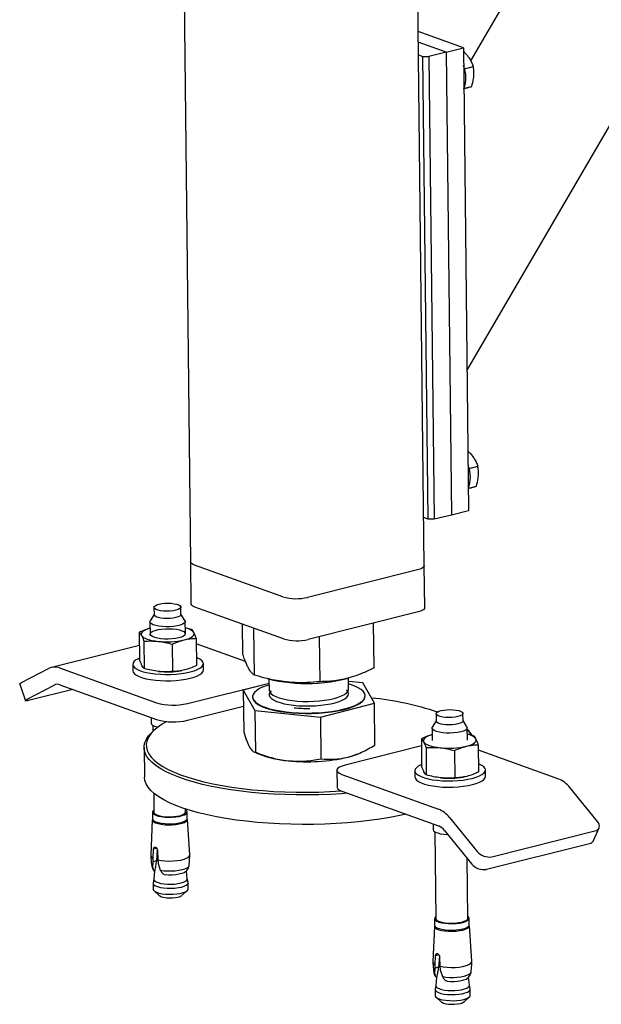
# Model space of a CAD drawing. Header units: millimetres. Extents: x 0 to 841, y 0 to 594.
# Tile 67 of 177: x 390 to 403, y 54 to 76. Entities that reach past the tile are written whole.
import ezdxf

# ---------------------------------------------------------------- set-up
doc = ezdxf.new("R2010")
doc.units = ezdxf.units.MM
doc.layers.add('TRAIT-FORT', color=4, linetype='Continuous', lineweight=25)

msp = doc.modelspace()

# ---------------------------------------------------------------- linework, layer by layer
at = {"layer": 'TRAIT-FORT', "color": 4, "linetype": 'Continuous', "lineweight": 25}
for p, q in [((399.03, 63.877), (398.714, 91.408)), ((393.418, 91.318), (393.731, 63.966)), ((407.596, 88.228), (400.083, 75.333)), ((400.001, 68.313), (410.908, 87.036)), ((399.917, 75.625), (398.891, 75.994)), ((399.527, 75.527), (398.894, 75.755)), ((399.527, 75.527), (399.138, 75.43)), ((399.527, 75.527), (399.917, 75.625)), ((399.527, 75.527), (399.648, 65.027)), ((399.917, 75.625), (400.037, 65.125)), ((398.897, 75.469), (398.997, 75.433)), ((398.997, 75.433), (399.138, 75.43)), ((399.117, 64.933), (398.997, 75.433)), ((399.138, 75.43), (399.258, 64.93)), ((399.942, 75.153), (400.142, 75.203)), ((399.934, 74.708), (400.109, 74.751)), ((400.046, 66.084), (400.246, 66.134)), ((400.038, 65.639), (400.213, 65.683)), ((399.648, 65.027), (399.258, 64.93)), ((400.037, 65.125), (399.648, 65.027)), ((399.117, 64.933), (399.017, 64.969)), ((399.258, 64.93), (399.117, 64.933)), ((393.731, 63.966), (393.742, 63.012)), ((395.825, 63.171), (393.819, 63.893)), ((398.881, 63.783), (396.387, 63.159)), ((399.041, 62.923), (399.03, 63.877)), ((392.905, 62.774), (392.818, 62.628)), ((392.903, 62.933), (392.905, 62.766)), ((393.515, 62.773), (393.513, 62.94)), ((393.605, 62.637), (393.514, 62.781)), ((395.836, 62.217), (393.83, 62.939)), ((398.891, 62.828), (396.398, 62.205)), ((392.811, 62.607), (392.815, 62.325)), ((393.615, 62.335), (393.611, 62.616)), ((394.919, 61.859), (394.911, 62.55)), ((397.893, 61.559), (397.881, 62.575)), ((392.569, 62.366), (392.576, 61.747)), ((393.755, 62.433), (393.613, 62.469)), ((395.181, 61.395), (395.169, 62.457)), ((392.675, 62.163), (392.682, 61.544)), ((393.861, 62.23), (393.868, 61.611)), ((394.976, 61.705), (393.862, 62.106)), ((396.668, 61.245), (396.656, 62.269)), ((392.572, 62.069), (390.578, 61.57)), ((393.328, 61.476), (393.321, 62.095)), ((394.024, 61.513), (394.022, 61.657)), ((389.9, 61.224), (390.514, 61.546)), ((390.764, 61.558), (392.957, 60.769)), ((392.423, 61.638), (392.424, 61.495)), ((393.52, 61.495), (393.524, 61.496)), ((393.66, 60.753), (395.511, 61.216)), ((395.487, 61.312), (395.609, 61.284)), ((395.51, 61.307), (395.513, 61.056)), ((397.212, 61.302), (397.284, 61.321)), ((397.313, 61.076), (397.31, 61.33)), ((397.64, 61.219), (397.311, 61.252)), ((397.902, 60.755), (397.64, 61.219)), ((389.859, 61.191), (389.988, 60.815)), ((390.029, 60.848), (390.643, 61.17)), ((391.064, 61.07), (390.09, 60.826)), ((390.768, 61.176), (392.962, 60.387)), ((395.511, 61.205), (394.928, 61.056)), ((394.928, 61.056), (395.19, 60.592)), ((394.928, 61.056), (394.939, 60.108)), ((395.137, 60.9), (395.137, 60.891)), ((397.693, 60.92), (397.692, 60.93)), ((393.665, 60.371), (394.932, 60.688)), ((395.19, 60.592), (396.677, 60.442)), ((395.19, 60.592), (395.201, 59.645)), ((396.677, 60.442), (397.902, 60.755)), ((397.913, 59.808), (397.902, 60.755)), ((392.836, 60.432), (392.838, 60.306)), ((396.677, 60.442), (396.688, 59.495)), ((399.3, 60.36), (399.213, 60.215)), ((399.298, 60.519), (399.3, 60.352)), ((399.91, 60.359), (399.908, 60.526)), ((400, 60.224), (399.91, 60.367)), ((392.908, 60.145), (392.861, 60.101)), ((392.878, 60.255), (392.88, 60.119)), ((399.207, 60.193), (399.21, 59.912)), ((400.01, 59.921), (400.007, 60.203)), ((398.965, 59.952), (398.972, 59.333)), ((400.15, 60.02), (400.009, 60.055)), ((392.678, 59.75), (392.686, 59.082)), ((395.166, 59.655), (395.273, 59.607)), ((398.967, 59.787), (397.236, 59.355)), ((397.587, 59.633), (397.647, 59.662)), ((399.071, 59.75), (399.078, 59.131)), ((399.717, 59.682), (399.724, 59.063)), ((400.257, 59.817), (400.264, 59.198)), ((402.08, 59.037), (400.258, 59.693)), ((397.049, 59.236), (397.053, 58.854)), ((398.818, 59.225), (398.82, 59.081)), ((400.42, 59.1), (400.418, 59.243)), ((397.159, 59.144), (399.353, 58.355)), ((399.916, 59.082), (399.92, 59.082)), ((397.164, 58.763), (399.357, 57.973)), ((402.958, 58.076), (402.332, 58.844)), ((392.896, 58.719), (392.901, 58.283)), ((393.621, 58.292), (393.62, 58.358)), ((392.865, 58.113), (392.83, 57.306)), ((392.868, 58.283), (392.87, 58.135)), ((393.655, 58.144), (393.653, 58.292)), ((393.714, 57.316), (393.661, 58.122)), ((399.605, 58.162), (400.232, 57.394)), ((399.232, 58.018), (399.233, 57.893)), ((399.483, 57.877), (400.11, 57.108)), ((400.563, 57.274), (402.901, 57.859)), ((402.872, 57.644), (402.994, 57.929)), ((399.274, 57.841), (399.297, 55.87)), ((392.881, 57.243), (392.893, 57.443)), ((392.968, 57.462), (392.893, 57.443)), ((392.978, 57.441), (392.959, 57.18)), ((392.985, 57.41), (392.987, 57.205)), ((400.442, 56.989), (402.779, 57.573)), ((392.883, 57.161), (392.881, 57.243)), ((392.987, 57.205), (392.994, 57.121)), ((400.017, 55.878), (400.001, 57.242)), ((392.876, 57.03), (392.883, 57.161)), ((392.959, 57.18), (392.883, 57.161)), ((392.903, 56.958), (392.919, 56.962)), ((392.919, 56.962), (392.915, 56.95)), ((392.994, 57.121), (393.046, 56.969)), ((392.9, 56.765), (392.883, 56.681)), ((392.912, 56.952), (392.9, 56.763)), ((392.915, 56.95), (392.903, 56.958)), ((393.122, 56.879), (393.155, 56.864)), ((393.657, 56.772), (393.641, 56.957)), ((393.676, 56.69), (393.657, 56.774)), ((392.882, 56.673), (392.884, 56.536)), ((393.678, 56.545), (393.677, 56.683)), ((392.904, 56.499), (393.024, 56.393)), ((393.542, 56.399), (393.659, 56.508)), ((399.264, 55.869), (399.266, 55.721)), ((400.051, 55.73), (400.049, 55.878)), ((399.261, 55.699), (399.226, 54.892)), ((400.11, 54.902), (400.056, 55.708)), ((399.277, 54.829), (399.288, 55.03)), ((399.363, 55.048), (399.288, 55.03)), ((399.374, 55.027), (399.354, 54.767)), ((399.38, 54.997), (399.382, 54.791)), ((399.272, 54.616), (399.279, 54.748)), ((399.279, 54.748), (399.277, 54.829)), ((399.354, 54.767), (399.279, 54.748)), ((399.382, 54.791), (399.39, 54.708)), ((399.307, 54.538), (399.295, 54.35)), ((399.298, 54.544), (399.315, 54.549)), ((399.311, 54.536), (399.298, 54.544)), ((399.315, 54.549), (399.311, 54.536)), ((399.39, 54.708), (399.442, 54.555)), ((400.053, 54.358), (400.036, 54.544)), ((399.295, 54.352), (399.278, 54.267)), ((399.517, 54.466), (399.55, 54.45)), ((400.072, 54.276), (400.053, 54.361)), ((399.278, 54.26), (399.279, 54.122)), ((399.299, 54.086), (399.419, 53.979)), ((399.937, 53.985), (400.055, 54.094)), ((400.074, 54.132), (400.072, 54.269))]:
    msp.add_line(p, q, dxfattribs=at)
at = {"layer": 'TRAIT-FORT', "color": 4, "linetype": 'Continuous', "lineweight": 25, "flags": 128}
for points in [[(393.819, 63.893), (393.776, 63.912), (393.747, 63.934), (393.733, 63.956), (393.731, 63.966)], [(393.819, 63.893), (393.776, 63.912), (393.747, 63.934), (393.733, 63.956), (393.731, 63.966)], [(399.03, 63.877), (399.027, 63.864), (399.011, 63.841), (398.981, 63.819), (398.936, 63.799), (398.881, 63.783)], [(399.03, 63.877), (399.027, 63.864), (399.011, 63.841), (398.981, 63.819), (398.936, 63.799), (398.881, 63.783)], [(393.017, 63.005), (393.079, 63.017), (393.149, 63.025), (393.222, 63.027), (393.295, 63.024), (393.362, 63.016), (393.421, 63.003), (393.467, 62.987), (393.498, 62.967), (393.512, 62.946), (393.508, 62.924), (393.487, 62.903), (393.45, 62.884), (393.399, 62.867), (393.336, 62.855), (393.267, 62.848), (393.193, 62.845), (393.121, 62.848), (393.053, 62.856), (392.995, 62.869), (392.949, 62.885), (392.918, 62.905), (392.904, 62.926), (392.907, 62.948), (392.928, 62.969), (392.965, 62.989), (393.017, 63.005)], [(393.83, 62.939), (393.787, 62.958), (393.758, 62.979), (393.743, 63.002), (393.742, 63.012)], [(393.515, 62.773), (393.51, 62.757), (393.489, 62.736), (393.452, 62.716), (393.401, 62.7)], [(399.041, 62.923), (399.038, 62.91), (399.022, 62.887), (398.992, 62.865), (398.947, 62.845), (398.891, 62.828)], [(393.605, 62.637), (393.61, 62.625), (393.608, 62.6), (393.587, 62.574), (393.549, 62.551), (393.494, 62.53), (393.427, 62.513), (393.349, 62.501), (393.266, 62.494), (393.179, 62.492), (393.094, 62.496), (393.015, 62.506), (392.944, 62.52), (392.887, 62.539), (392.844, 62.561), (392.819, 62.585), (392.812, 62.611), (392.818, 62.628)], [(393.401, 62.7), (393.338, 62.688), (393.268, 62.68), (393.195, 62.678), (393.123, 62.681), (393.055, 62.689), (392.997, 62.702), (392.951, 62.718), (392.92, 62.738), (392.905, 62.759), (392.905, 62.766)], [(392.813, 62.459), (392.781, 62.449), (392.73, 62.43), (392.688, 62.41), (392.655, 62.389), (392.632, 62.366), (392.618, 62.343), (392.615, 62.32), (392.622, 62.296)], [(393.464, 62.24), (393.391, 62.226), (393.311, 62.216), (393.226, 62.212), (393.14, 62.213), (393.058, 62.22), (392.983, 62.231), (392.919, 62.248), (392.869, 62.268), (392.835, 62.291), (392.818, 62.316), (392.821, 62.342), (392.841, 62.367), (392.88, 62.39), (392.933, 62.411), (393, 62.427), (393.077, 62.44), (393.161, 62.447), (393.247, 62.448), (393.331, 62.444), (393.41, 62.435), (393.48, 62.421), (393.537, 62.402), (393.58, 62.381), (393.605, 62.356), (393.612, 62.331), (393.6, 62.305), (393.571, 62.281), (393.525, 62.259), (393.464, 62.24)], [(393.591, 62.195), (393.649, 62.211), (393.699, 62.229), (393.741, 62.25), (393.774, 62.271), (393.798, 62.294), (393.811, 62.317), (393.814, 62.34), (393.808, 62.364)], [(392.622, 62.296), (392.639, 62.274), (392.666, 62.252), (392.702, 62.232), (392.747, 62.213), (392.8, 62.196), (392.86, 62.182), (392.927, 62.17), (392.998, 62.161)], [(392.576, 61.781), (392.56, 61.774), (392.5, 61.742), (392.457, 61.709), (392.431, 61.674), (392.423, 61.638), (392.432, 61.603), (392.459, 61.568), (392.503, 61.536), (392.563, 61.505), (392.638, 61.479), (392.726, 61.455), (392.825, 61.436), (392.933, 61.422), (393.048, 61.413), (393.166, 61.409), (393.286, 61.411), (393.404, 61.417), (393.518, 61.429), (393.625, 61.446), (393.724, 61.467)], [(393.724, 61.467), (393.811, 61.492), (393.885, 61.521), (393.945, 61.552), (393.988, 61.586), (394.014, 61.621), (394.022, 61.657), (394.013, 61.692), (393.986, 61.727), (393.942, 61.759), (393.881, 61.789), (393.866, 61.796)], [(392.424, 61.495), (392.424, 61.495), (392.434, 61.459), (392.461, 61.425), (392.505, 61.392), (392.565, 61.362), (392.64, 61.335), (392.728, 61.312), (392.827, 61.293), (392.935, 61.279), (393.049, 61.27), (393.168, 61.266), (393.287, 61.267), (393.405, 61.274), (393.52, 61.286), (393.627, 61.303), (393.726, 61.324)], [(393.726, 61.324), (393.813, 61.349), (393.887, 61.378), (393.946, 61.409), (393.99, 61.443), (394.016, 61.478), (394.024, 61.513)], [(389.859, 61.191), (389.858, 61.193), (389.864, 61.2), (389.878, 61.211), (389.9, 61.224)], [(395.512, 61.175), (395.474, 61.163), (395.378, 61.127), (395.297, 61.088), (395.232, 61.046), (395.183, 61.003), (395.152, 60.959), (395.138, 60.914), (395.142, 60.869), (395.164, 60.824), (395.204, 60.781), (395.26, 60.74), (395.333, 60.701), (395.421, 60.665), (395.523, 60.633), (395.638, 60.605), (395.763, 60.581), (395.897, 60.562), (396.039, 60.547), (396.186, 60.538), (396.337, 60.534), (396.488, 60.536), (396.638, 60.543), (396.786, 60.555), (396.928, 60.572), (397.062, 60.594), (397.188, 60.62), (397.303, 60.651), (397.405, 60.685), (397.494, 60.723), (397.567, 60.763), (397.624, 60.805), (397.665, 60.849), (397.687, 60.894), (397.692, 60.939), (397.679, 60.984), (397.648, 61.028), (397.6, 61.07), (397.535, 61.11), (397.454, 61.147), (397.359, 61.181), (397.312, 61.196)], [(395.513, 61.056), (395.513, 61.05), (395.526, 61.013), (395.555, 60.977), (395.601, 60.942), (395.663, 60.91), (395.739, 60.881), (395.829, 60.856), (395.93, 60.835), (396.04, 60.818), (396.158, 60.806), (396.28, 60.8), (396.405, 60.798), (396.531, 60.802), (396.654, 60.81), (396.772, 60.824), (396.883, 60.842), (396.986, 60.865), (397.077, 60.892), (397.155, 60.922), (397.219, 60.955), (397.267, 60.99), (397.298, 61.027), (397.312, 61.064), (397.313, 61.076)], [(395.558, 61.037), (395.536, 61.012), (395.517, 60.974), (395.516, 60.937), (395.532, 60.9), (395.566, 60.864), (395.616, 60.831), (395.682, 60.799), (395.762, 60.771), (395.854, 60.747), (395.958, 60.727), (396.07, 60.712), (396.189, 60.701), (396.313, 60.695), (396.438, 60.695), (396.563, 60.7), (396.685, 60.71), (396.802, 60.725), (396.911, 60.744), (397.011, 60.768), (397.099, 60.796), (397.173, 60.827), (397.233, 60.86), (397.277, 60.896), (397.304, 60.932), (397.314, 60.97), (397.307, 61.007), (397.281, 61.044), (397.268, 61.056)], [(390.09, 60.826), (390.054, 60.818), (390.025, 60.813), (390.004, 60.811), (389.991, 60.812), (389.988, 60.817), (389.993, 60.825), (390.007, 60.835), (390.029, 60.848)], [(395.137, 60.891), (395.142, 60.859), (395.164, 60.815), (395.204, 60.772), (395.26, 60.73), (395.333, 60.692), (395.421, 60.656), (395.523, 60.624), (395.638, 60.595), (395.763, 60.571), (395.898, 60.552), (396.039, 60.538), (396.186, 60.529), (396.337, 60.525), (396.488, 60.526), (396.638, 60.533), (396.786, 60.545), (396.928, 60.562), (397.062, 60.584), (397.188, 60.611), (397.303, 60.641), (397.405, 60.675), (397.494, 60.713), (397.567, 60.753), (397.624, 60.796), (397.665, 60.839), (397.687, 60.884), (397.693, 60.92)], [(399.794, 60.454), (399.732, 60.441), (399.662, 60.434), (399.589, 60.432), (399.516, 60.434), (399.449, 60.443), (399.39, 60.455), (399.344, 60.472), (399.313, 60.491), (399.299, 60.513), (399.303, 60.535), (399.324, 60.556), (399.361, 60.575), (399.412, 60.591), (399.475, 60.603), (399.544, 60.611), (399.618, 60.613), (399.69, 60.61), (399.758, 60.602), (399.816, 60.59), (399.862, 60.573), (399.893, 60.554), (399.907, 60.532), (399.904, 60.51), (399.883, 60.489), (399.846, 60.47), (399.794, 60.454)], [(393.192, 60.342), (393.086, 60.279), (392.984, 60.209), (392.899, 60.136), (392.83, 60.062), (392.779, 59.987), (392.745, 59.911), (392.729, 59.835), (392.73, 59.759), (392.749, 59.683), (392.786, 59.608), (392.839, 59.534)], [(399.91, 60.359), (399.906, 60.343), (399.885, 60.322), (399.848, 60.303), (399.796, 60.287), (399.734, 60.274), (399.664, 60.267), (399.591, 60.265), (399.518, 60.267), (399.451, 60.275), (399.392, 60.288), (399.346, 60.305), (399.315, 60.324), (399.301, 60.346), (399.3, 60.352)], [(392.792, 59.483), (392.737, 59.557), (392.7, 59.633), (392.681, 59.71), (392.68, 59.787), (392.696, 59.864), (392.73, 59.941), (392.782, 60.017), (392.852, 60.092), (392.861, 60.101)], [(392.838, 60.306), (392.845, 60.284), (392.87, 60.26), (392.913, 60.238), (392.971, 60.22), (392.991, 60.215)], [(399.858, 60.108), (399.785, 60.093), (399.704, 60.083), (399.618, 60.079), (399.532, 60.08), (399.449, 60.087), (399.374, 60.099), (399.309, 60.115), (399.259, 60.136), (399.225, 60.159), (399.208, 60.184), (399.211, 60.21), (399.213, 60.215)], [(400, 60.224), (400.007, 60.199), (399.995, 60.173), (399.965, 60.149), (399.919, 60.127), (399.858, 60.108)], [(399.209, 60.045), (399.176, 60.035), (399.126, 60.017), (399.084, 59.997), (399.051, 59.975), (399.027, 59.953), (399.014, 59.929), (399.01, 59.906), (399.017, 59.883)], [(399.017, 59.883), (399.034, 59.86), (399.061, 59.838), (399.098, 59.818), (399.143, 59.799), (399.196, 59.783), (399.256, 59.768), (399.322, 59.757), (399.393, 59.747)], [(399.986, 59.781), (400.044, 59.797), (400.094, 59.816), (400.137, 59.836), (400.17, 59.858), (400.193, 59.88), (400.207, 59.903), (400.21, 59.927), (400.203, 59.95)], [(397.294, 58.716), (397.154, 58.705), (396.899, 58.69), (396.641, 58.681), (396.382, 58.676), (396.124, 58.677), (395.867, 58.683), (395.612, 58.695), (395.362, 58.711), (395.116, 58.733), (394.877, 58.76), (394.645, 58.792), (394.422, 58.829), (394.208, 58.87), (394.005, 58.916), (393.813, 58.966), (393.634, 59.019), (393.468, 59.077), (393.316, 59.138), (393.179, 59.202), (393.058, 59.268), (392.952, 59.338), (392.863, 59.409), (392.792, 59.483)], [(392.839, 59.534), (392.91, 59.462), (392.998, 59.392), (393.102, 59.323), (393.222, 59.257), (393.357, 59.194), (393.507, 59.134), (393.67, 59.077), (393.847, 59.024), (394.036, 58.975), (394.237, 58.93), (394.448, 58.889), (394.668, 58.853), (394.897, 58.822), (395.133, 58.795), (395.375, 58.774), (395.622, 58.757), (395.873, 58.746), (396.127, 58.74), (396.382, 58.739), (396.638, 58.743), (396.892, 58.753), (397.144, 58.767), (397.15, 58.768)], [(397.236, 59.355), (397.166, 59.333), (397.11, 59.309), (397.072, 59.281), (397.052, 59.253), (397.051, 59.223), (397.069, 59.195), (397.106, 59.168), (397.159, 59.144)], [(398.971, 59.367), (398.955, 59.36), (398.896, 59.329), (398.853, 59.295), (398.827, 59.26), (398.818, 59.224), (398.828, 59.189), (398.855, 59.155), (398.899, 59.122), (398.959, 59.092), (399.034, 59.065), (399.122, 59.042), (399.221, 59.023), (399.329, 59.009), (399.443, 58.999), (399.562, 58.996), (399.681, 58.997), (399.799, 59.004), (399.913, 59.015), (400.021, 59.032), (400.119, 59.053), (400.207, 59.079), (400.281, 59.107), (400.34, 59.139), (400.383, 59.173), (400.41, 59.208), (400.418, 59.243), (400.409, 59.279), (400.381, 59.313), (400.337, 59.346), (400.277, 59.376), (400.262, 59.382)], [(398.617, 58.24), (398.474, 58.209), (398.252, 58.167), (398.021, 58.13), (397.783, 58.097), (397.538, 58.069), (397.289, 58.046), (397.035, 58.029), (396.778, 58.017), (396.519, 58.009), (396.261, 58.008), (396.003, 58.011), (395.747, 58.02), (395.494, 58.034), (395.246, 58.054), (395.003, 58.078), (394.768, 58.107), (394.54, 58.142), (394.321, 58.181), (394.113, 58.224), (393.915, 58.272), (393.729, 58.324), (393.557, 58.379), (393.398, 58.439), (393.253, 58.501), (393.124, 58.567), (393.011, 58.635), (392.913, 58.705), (392.833, 58.778), (392.77, 58.852), (392.724, 58.927), (392.696, 59.003), (392.686, 59.08), (392.686, 59.082)], [(398.82, 59.081), (398.82, 59.081), (398.829, 59.046), (398.856, 59.011), (398.9, 58.979), (398.961, 58.949), (399.036, 58.922), (399.124, 58.899), (399.223, 58.88), (399.331, 58.865), (399.445, 58.856), (399.563, 58.852), (399.683, 58.854), (399.801, 58.86), (399.915, 58.872), (400.023, 58.889), (400.121, 58.91), (400.208, 58.935), (400.283, 58.964), (400.342, 58.996), (400.385, 59.029), (400.411, 59.064), (400.42, 59.1)], [(397.053, 58.854), (397.055, 58.842), (397.073, 58.813), (397.11, 58.786), (397.164, 58.763)], [(392.9, 58.33), (392.88, 58.312), (392.869, 58.286), (392.876, 58.261), (392.9, 58.237), (392.942, 58.216), (392.999, 58.198), (393.068, 58.184), (393.146, 58.174), (393.229, 58.171), (393.314, 58.172), (393.396, 58.179), (393.472, 58.191), (393.539, 58.208), (393.592, 58.228), (393.629, 58.251), (393.65, 58.276), (393.652, 58.301), (393.636, 58.326), (393.62, 58.338)], [(392.865, 58.113), (392.872, 58.089), (392.897, 58.065), (392.94, 58.043), (392.997, 58.025), (393.067, 58.01), (393.146, 58.001), (393.231, 57.997), (393.317, 57.999), (393.4, 58.006), (393.477, 58.018), (393.544, 58.035), (393.598, 58.055), (393.637, 58.079), (393.657, 58.104), (393.661, 58.122)], [(392.87, 58.135), (392.877, 58.113), (392.902, 58.089), (392.944, 58.068), (393.001, 58.05), (393.07, 58.036), (393.148, 58.026), (393.231, 58.023), (393.316, 58.024), (393.398, 58.031), (393.474, 58.043), (393.54, 58.06), (393.593, 58.08), (393.631, 58.103), (393.652, 58.128), (393.655, 58.144)], [(392.901, 58.283), (392.901, 58.283), (392.91, 58.259), (392.937, 58.237), (392.98, 58.217), (393.038, 58.201), (393.106, 58.189), (393.182, 58.182), (393.262, 58.18), (393.343, 58.184), (393.419, 58.193), (393.487, 58.206), (393.543, 58.224), (393.586, 58.245), (393.612, 58.268), (393.621, 58.292)], [(399.233, 57.893), (399.235, 57.884), (399.251, 57.858), (399.285, 57.835), (399.336, 57.815), (399.4, 57.798), (399.475, 57.786), (399.558, 57.78), (399.563, 57.779)], [(402.901, 57.859), (402.936, 57.872), (402.965, 57.89), (402.986, 57.914), (402.998, 57.943), (403.002, 57.974), (402.996, 58.008), (402.981, 58.042), (402.958, 58.076)], [(392.987, 57.205), (393.064, 57.19), (393.151, 57.181), (393.243, 57.177), (393.337, 57.179), (393.428, 57.187), (393.511, 57.2), (393.584, 57.218), (393.643, 57.241), (393.686, 57.266), (393.709, 57.293), (393.714, 57.316)], [(392.85, 57.068), (392.855, 57.055), (392.876, 57.03)], [(393.046, 56.969), (393.125, 56.958), (393.21, 56.952), (393.298, 56.952), (393.385, 56.957), (393.467, 56.967), (393.541, 56.982), (393.604, 57.001), (393.652, 57.023), (393.684, 57.048), (393.699, 57.074), (393.699, 57.078)], [(392.9, 56.763), (392.901, 56.752), (392.916, 56.728), (392.949, 56.706), (392.996, 56.687), (393.057, 56.671), (393.129, 56.66), (393.207, 56.653), (393.289, 56.652), (393.37, 56.656), (393.447, 56.666), (393.516, 56.679)], [(393.618, 56.934), (393.585, 56.913), (393.534, 56.893), (393.47, 56.877), (393.397, 56.866), (393.317, 56.86), (393.235, 56.859), (393.155, 56.864)], [(393.516, 56.679), (393.574, 56.697), (393.618, 56.718), (393.646, 56.742), (393.657, 56.766), (393.657, 56.772)], [(392.883, 56.681), (392.883, 56.664), (392.899, 56.639), (392.933, 56.616), (392.984, 56.596), (393.048, 56.579), (393.122, 56.568), (393.205, 56.561), (393.29, 56.56), (393.375, 56.564), (393.456, 56.574), (393.529, 56.588)], [(392.884, 56.536), (392.891, 56.514), (392.916, 56.49), (392.958, 56.468), (393.016, 56.45), (393.085, 56.435), (393.164, 56.426), (393.249, 56.422), (393.335, 56.424), (393.418, 56.431), (393.495, 56.443), (393.562, 56.46), (393.616, 56.48), (393.654, 56.504), (393.675, 56.529), (393.678, 56.545)], [(393.529, 56.588), (393.589, 56.607), (393.636, 56.629), (393.665, 56.654), (393.677, 56.679), (393.676, 56.69)], [(393.024, 56.393), (393.033, 56.386), (393.07, 56.368), (393.121, 56.354), (393.184, 56.345), (393.253, 56.34), (393.324, 56.341), (393.392, 56.348), (393.453, 56.36)], [(399.296, 55.916), (399.288, 55.91), (399.268, 55.885), (399.265, 55.86), (399.281, 55.836), (399.315, 55.813), (399.365, 55.793), (399.428, 55.776), (399.502, 55.765), (399.583, 55.758), (399.667, 55.757), (399.751, 55.761), (399.831, 55.771), (399.903, 55.785)], [(399.297, 55.87), (399.297, 55.87), (399.306, 55.846), (399.333, 55.823), (399.376, 55.804), (399.433, 55.787), (399.502, 55.775), (399.578, 55.768), (399.658, 55.767), (399.738, 55.77), (399.814, 55.779), (399.882, 55.793)], [(399.882, 55.793), (399.939, 55.81), (399.982, 55.831), (400.008, 55.854), (400.017, 55.878)], [(399.903, 55.785), (399.963, 55.804), (400.008, 55.826), (400.037, 55.85), (400.049, 55.875), (400.042, 55.9), (400.017, 55.924), (400.016, 55.925)], [(399.261, 55.699), (399.262, 55.688), (399.278, 55.663), (399.312, 55.64), (399.362, 55.62), (399.426, 55.603), (399.501, 55.591), (399.584, 55.585), (399.669, 55.584), (399.755, 55.588), (399.835, 55.598), (399.908, 55.612)], [(399.266, 55.721), (399.267, 55.712), (399.283, 55.688), (399.317, 55.665), (399.366, 55.645), (399.429, 55.628), (399.503, 55.617), (399.584, 55.61), (399.669, 55.609), (399.753, 55.613), (399.833, 55.623), (399.904, 55.637)], [(399.904, 55.637), (399.964, 55.656), (400.01, 55.678), (400.039, 55.702), (400.051, 55.727), (400.051, 55.73)], [(399.908, 55.612), (399.969, 55.631), (400.015, 55.653), (400.045, 55.677), (400.056, 55.703), (400.056, 55.708)], [(399.382, 54.791), (399.46, 54.776), (399.547, 54.767), (399.639, 54.763), (399.733, 54.765), (399.823, 54.773), (399.907, 54.787), (399.98, 54.805), (400.039, 54.827), (400.081, 54.852), (400.105, 54.88), (400.11, 54.902)], [(399.246, 54.653), (399.25, 54.641), (399.272, 54.616)], [(399.442, 54.555), (399.52, 54.544), (399.605, 54.538), (399.693, 54.538), (399.78, 54.543), (399.863, 54.553), (399.937, 54.568), (399.999, 54.587), (400.048, 54.61), (400.08, 54.635), (400.094, 54.661), (400.095, 54.664)], [(399.55, 54.45), (399.63, 54.445), (399.712, 54.446), (399.792, 54.452), (399.866, 54.464), (399.93, 54.48), (399.981, 54.5), (400.014, 54.52)], [(399.295, 54.35), (399.302, 54.326), (399.326, 54.303), (399.366, 54.282), (399.421, 54.265), (399.488, 54.251), (399.563, 54.242), (399.643, 54.238), (399.725, 54.24), (399.805, 54.247), (399.878, 54.258), (399.942, 54.274), (399.993, 54.294), (400.03, 54.316), (400.05, 54.34), (400.053, 54.358)], [(399.278, 54.267), (399.278, 54.263), (399.285, 54.238), (399.31, 54.214), (399.352, 54.192), (399.41, 54.174), (399.48, 54.159), (399.558, 54.15), (399.643, 54.146), (399.729, 54.148), (399.812, 54.155), (399.889, 54.167), (399.956, 54.184), (400.01, 54.204), (400.048, 54.228), (400.069, 54.253), (400.072, 54.276)], [(399.279, 54.122), (399.28, 54.113), (399.297, 54.088), (399.331, 54.065), (399.381, 54.045), (399.445, 54.028), (399.52, 54.017), (399.602, 54.01), (399.687, 54.009), (399.773, 54.013), (399.853, 54.023), (399.926, 54.037)], [(399.926, 54.037), (399.986, 54.056), (400.033, 54.078), (400.062, 54.102), (400.074, 54.128), (400.074, 54.132)], [(399.419, 53.979), (399.429, 53.972), (399.466, 53.955), (399.517, 53.94), (399.579, 53.931), (399.649, 53.927), (399.72, 53.928), (399.788, 53.935), (399.849, 53.946), (399.898, 53.962), (399.932, 53.981), (399.937, 53.985)]]:
    msp.add_lwpolyline(points, dxfattribs=at)
at = {"layer": 'TRAIT-FORT', "color": 4, "linetype": 'Continuous', "lineweight": 25}
for centre, radius, start, end in [((399.241, 74.949), 0.733, 339.4627, 21.849), ((399.345, 65.881), 0.733, 339.4627, 21.849), ((396.13, 64.242), 1.113, 254.1179, 283.38), ((393.562, 62.139), 0.332, 42.4185, 81.2068), ((393.193, 63.963), 1.812, 263.8122, 282.6712), ((396.141, 63.288), 1.113, 254.1179, 283.38), ((390.652, 61.275), 0.304, 68.5448, 117.003), ((393.202, 63.347), 1.878, 263.9998, 279.7533), ((396.357, 64.815), 3.61, 258.0402, 274.1055), ((396.459, 64.356), 3.145, 272.8452, 283.8418), ((390.712, 61.035), 0.152, 68.5448, 117.003), ((393.338, 62.107), 1.392, 254.1179, 283.38), ((397.185, 54.194), 6.713, 71.3364, 84.4486), ((393.343, 61.725), 1.392, 254.1179, 283.38), ((399.559, 59.679), 0.66, 32.1751, 47.2185), ((399.621, 59.805), 0.523, 26.1675, 42.2382), ((399.958, 59.726), 0.332, 42.4185, 81.2068), ((399.589, 61.549), 1.812, 263.8122, 282.6712), ((396.101, 61.678), 2.231, 248.1989, 266.0051), ((396.38, 63.536), 4.107, 263.933, 282.9728), ((396.937, 61.044), 1.553, 283.575, 294.7081), ((399.598, 60.933), 1.878, 263.9998, 279.7533), ((401.854, 58.48), 0.601, 37.3037, 67.9114), ((399.127, 57.798), 0.601, 37.3037, 67.9114), ((399.245, 57.695), 0.3, 37.3037, 67.9114), ((402.757, 57.699), 0.128, 280.009, 334.1317), ((392.902, 57.312), 0.0727, 185.3921, 253.0487), ((400.501, 57.622), 0.354, 220.2917, 280.1183), ((400.38, 57.337), 0.354, 220.2917, 280.1183), ((393.424, 56.546), 0.189, 279.033, 308.7054), ((399.298, 54.899), 0.0727, 185.3921, 253.0487)]:
    msp.add_arc(centre, radius, start, end, dxfattribs=at)
for points, knots in [([(399.918, 75.548), (399.939, 75.526), (399.991, 75.474), (400.055, 75.388), (400.108, 75.293), (400.13, 75.233), (400.142, 75.203)], [0, 0, 0, 0, 0.205522, 0.497585, 0.746491, 1, 1, 1, 1]), ([(400.109, 74.751), (400.125, 74.812), (400.151, 74.912), (400.16, 75.049), (400.153, 75.138), (400.144, 75.188), (400.142, 75.203)], [0, 0, 0, 0, 0.385549, 0.637642, 0.896546, 1, 1, 1, 1]), ([(399.923, 74.697), (399.923, 74.697), (399.956, 74.707), (400.006, 74.721), (400.068, 74.739), (400.095, 74.747), (400.109, 74.751)], [0, 0, 0, 0, 0.0041434, 0.370236, 0.6822326, 1, 1, 1, 1]), ([(400.022, 66.479), (400.043, 66.458), (400.095, 66.405), (400.159, 66.319), (400.212, 66.225), (400.234, 66.165), (400.246, 66.134)], [0, 0, 0, 0, 0.205522, 0.497585, 0.746491, 1, 1, 1, 1]), ([(400.213, 65.683), (400.229, 65.744), (400.255, 65.843), (400.264, 65.981), (400.257, 66.07), (400.248, 66.12), (400.246, 66.134)], [0, 0, 0, 0, 0.385549, 0.637642, 0.896546, 1, 1, 1, 1]), ([(400.027, 65.629), (400.027, 65.629), (400.06, 65.638), (400.11, 65.653), (400.172, 65.67), (400.199, 65.679), (400.213, 65.683)], [0, 0, 0, 0, 0.0041434, 0.370236, 0.6822326, 1, 1, 1, 1]), ([(392.813, 62.457), (392.777, 62.447), (392.695, 62.423), (392.614, 62.386), (392.569, 62.366)], [0, 0, 0, 0, 0.445837, 1, 1, 1, 1]), ([(392.569, 62.366), (392.578, 62.358), (392.595, 62.343), (392.613, 62.312), (392.622, 62.296)], [0, 0, 0, 0, 0.4981655, 1, 1, 1, 1]), ([(393.808, 62.364), (393.799, 62.379), (393.781, 62.41), (393.764, 62.425), (393.755, 62.433)], [0, 0, 0, 0, 0.497844, 1, 1, 1, 1]), ([(393.861, 62.23), (393.852, 62.256), (393.834, 62.308), (393.816, 62.345), (393.808, 62.364)], [0, 0, 0, 0, 0.498165, 1, 1, 1, 1]), ([(392.622, 62.296), (392.631, 62.278), (392.648, 62.241), (392.666, 62.189), (392.675, 62.163)], [0, 0, 0, 0, 0.497844, 1, 1, 1, 1]), ([(392.675, 62.163), (392.728, 62.167), (392.835, 62.173), (392.943, 62.165), (392.998, 62.161)], [0, 0, 0, 0, 0.4981655, 1, 1, 1, 1]), ([(392.998, 62.161), (393.052, 62.154), (393.16, 62.139), (393.267, 62.11), (393.321, 62.095)], [0, 0, 0, 0, 0.497844, 1, 1, 1, 1]), ([(393.321, 62.095), (393.366, 62.115), (393.455, 62.156), (393.545, 62.182), (393.591, 62.195)], [0, 0, 0, 0, 0.498165, 1, 1, 1, 1]), ([(393.591, 62.195), (393.636, 62.204), (393.726, 62.224), (393.816, 62.228), (393.861, 62.23)], [0, 0, 0, 0, 0.4978438, 1, 1, 1, 1]), ([(392.63, 61.614), (392.621, 61.632), (392.603, 61.67), (392.585, 61.721), (392.576, 61.747)], [0, 0, 0, 0, 0.497844, 1, 1, 1, 1]), ([(395.181, 61.395), (395.164, 61.408), (395.131, 61.431), (395.082, 61.491), (395.039, 61.563), (394.999, 61.648), (394.96, 61.743), (394.933, 61.819), (394.919, 61.859)], [0, 0, 0, 0, 0.202068, 0.3827, 0.555315, 0.692992, 0.838894, 1, 1, 1, 1]), ([(392.682, 61.544), (392.674, 61.552), (392.656, 61.568), (392.639, 61.598), (392.63, 61.614)], [0, 0, 0, 0, 0.498165, 1, 1, 1, 1]), ([(393.006, 61.479), (392.952, 61.486), (392.843, 61.5), (392.736, 61.53), (392.682, 61.544)], [0, 0, 0, 0, 0.497844, 1, 1, 1, 1]), ([(393.328, 61.476), (393.275, 61.473), (393.168, 61.466), (393.06, 61.474), (393.006, 61.479)], [0, 0, 0, 0, 0.498165, 1, 1, 1, 1]), ([(393.599, 61.512), (393.553, 61.502), (393.463, 61.483), (393.373, 61.479), (393.328, 61.476)], [0, 0, 0, 0, 0.497844, 1, 1, 1, 1]), ([(393.868, 61.611), (393.824, 61.591), (393.734, 61.551), (393.644, 61.525), (393.599, 61.512)], [0, 0, 0, 0, 0.498165, 1, 1, 1, 1]), ([(397.893, 61.559), (397.811, 61.519), (397.657, 61.444), (397.429, 61.36), (397.227, 61.304), (397.04, 61.27), (396.858, 61.25), (396.733, 61.247), (396.668, 61.245)], [0, 0, 0, 0, 0.202068, 0.3827, 0.555315, 0.692992, 0.838894, 1, 1, 1, 1]), ([(396.668, 61.245), (396.569, 61.237), (396.381, 61.22), (396.105, 61.222), (395.86, 61.243), (395.632, 61.279), (395.411, 61.328), (395.26, 61.372), (395.181, 61.395)], [0, 0, 0, 0, 0.202068, 0.3827, 0.555315, 0.692992, 0.838894, 1, 1, 1, 1]), ([(396.433, 60.632), (396.372, 60.632), (396.252, 60.632), (396.138, 60.642), (396.082, 60.647)], [0, 0, 0, 0, 0.514539, 1, 1, 1, 1]), ([(394.939, 60.108), (394.96, 60.039), (394.993, 59.934), (395.037, 59.824), (395.06, 59.781), (395.071, 59.759)], [0, 0, 0, 0, 0.495254, 0.74765, 1, 1, 1, 1]), ([(399.209, 60.044), (399.172, 60.033), (399.09, 60.01), (399.009, 59.973), (398.965, 59.952)], [0, 0, 0, 0, 0.445837, 1, 1, 1, 1]), ([(398.965, 59.952), (398.973, 59.945), (398.991, 59.929), (399.008, 59.898), (399.017, 59.883)], [0, 0, 0, 0, 0.498165, 1, 1, 1, 1]), ([(399.017, 59.883), (399.026, 59.864), (399.044, 59.827), (399.062, 59.775), (399.071, 59.75)], [0, 0, 0, 0, 0.497844, 1, 1, 1, 1]), ([(400.203, 59.95), (400.194, 59.965), (400.176, 59.996), (400.159, 60.012), (400.15, 60.02)], [0, 0, 0, 0, 0.497844, 1, 1, 1, 1]), ([(400.257, 59.817), (400.248, 59.842), (400.23, 59.894), (400.212, 59.931), (400.203, 59.95)], [0, 0, 0, 0, 0.498165, 1, 1, 1, 1]), ([(395.071, 59.759), (395.093, 59.726), (395.137, 59.66), (395.18, 59.65), (395.201, 59.645)], [0, 0, 0, 0, 0.494511, 1, 1, 1, 1]), ([(395.201, 59.645), (395.322, 59.601), (395.505, 59.534), (395.755, 59.477), (395.882, 59.461), (395.946, 59.453)], [0, 0, 0, 0, 0.495254, 0.74765, 1, 1, 1, 1]), ([(397.302, 59.534), (397.404, 59.567), (397.612, 59.632), (397.812, 59.749), (397.913, 59.808)], [0, 0, 0, 0, 0.494511, 1, 1, 1, 1]), ([(399.071, 59.75), (399.124, 59.753), (399.231, 59.76), (399.339, 59.752), (399.393, 59.747)], [0, 0, 0, 0, 0.498165, 1, 1, 1, 1]), ([(399.393, 59.747), (399.447, 59.74), (399.556, 59.726), (399.663, 59.696), (399.717, 59.682)], [0, 0, 0, 0, 0.497844, 1, 1, 1, 1]), ([(399.717, 59.682), (399.761, 59.702), (399.85, 59.742), (399.941, 59.768), (399.986, 59.781)], [0, 0, 0, 0, 0.498165, 1, 1, 1, 1]), ([(399.986, 59.781), (400.031, 59.791), (400.122, 59.81), (400.212, 59.815), (400.257, 59.817)], [0, 0, 0, 0, 0.497844, 1, 1, 1, 1]), ([(395.946, 59.453), (396.07, 59.446), (396.322, 59.432), (396.565, 59.474), (396.688, 59.495)], [0, 0, 0, 0, 0.494511, 1, 1, 1, 1]), ([(396.688, 59.495), (396.788, 59.488), (396.939, 59.479), (397.145, 59.499), (397.25, 59.523), (397.302, 59.534)], [0, 0, 0, 0, 0.495254, 0.74765, 1, 1, 1, 1]), ([(399.025, 59.2), (399.016, 59.219), (398.998, 59.256), (398.981, 59.308), (398.972, 59.333)], [0, 0, 0, 0, 0.4978437, 1, 1, 1, 1]), ([(399.078, 59.131), (399.069, 59.138), (399.052, 59.154), (399.034, 59.185), (399.025, 59.2)], [0, 0, 0, 0, 0.4981655, 1, 1, 1, 1]), ([(400.264, 59.198), (400.219, 59.178), (400.13, 59.137), (400.04, 59.111), (399.994, 59.098)], [0, 0, 0, 0, 0.498165, 1, 1, 1, 1]), ([(399.401, 59.065), (399.347, 59.072), (399.239, 59.087), (399.132, 59.116), (399.078, 59.131)], [0, 0, 0, 0, 0.497844, 1, 1, 1, 1]), ([(399.724, 59.063), (399.671, 59.059), (399.564, 59.053), (399.456, 59.061), (399.401, 59.065)], [0, 0, 0, 0, 0.498165, 1, 1, 1, 1]), ([(399.994, 59.098), (399.949, 59.089), (399.858, 59.069), (399.769, 59.065), (399.724, 59.063)], [0, 0, 0, 0, 0.497844, 1, 1, 1, 1]), ([(392.893, 57.443), (392.894, 57.451), (392.896, 57.465), (392.904, 57.482), (392.915, 57.491), (392.926, 57.493), (392.939, 57.49), (392.952, 57.482), (392.966, 57.466), (392.978, 57.444), (392.984, 57.425), (392.984, 57.413), (392.985, 57.41)], [0, 0, 0, 0, 0.112459, 0.224891, 0.338077, 0.451935, 0.500009, 0.61321, 0.72639, 0.840088, 0.953755, 1, 1, 1, 1]), ([(392.832, 57.302), (392.832, 57.276), (392.834, 57.198), (392.845, 57.12), (392.852, 57.068)], [0, 0, 0, 0, 0.326612, 1, 1, 1, 1]), ([(393.697, 57.077), (393.7, 57.099), (393.711, 57.176), (393.712, 57.255), (393.713, 57.312)], [0, 0, 0, 0, 0.27542, 1, 1, 1, 1]), ([(392.853, 57.065), (392.854, 57.055), (392.859, 57.024), (392.876, 56.99), (392.893, 56.971), (392.897, 56.967)], [0, 0, 0, 0, 0.2817986, 0.8386511, 1, 1, 1, 1]), ([(392.876, 57.03), (392.878, 57.012), (392.881, 56.983), (392.896, 56.965), (392.903, 56.958)], [0, 0, 0, 0, 0.593144, 1, 1, 1, 1]), ([(392.959, 57.18), (392.952, 57.142), (392.938, 57.065), (392.926, 56.997), (392.919, 56.962)], [0, 0, 0, 0, 0.496599, 1, 1, 1, 1]), ([(393.046, 56.969), (393.058, 56.948), (393.079, 56.912), (393.109, 56.889), (393.122, 56.879)], [0, 0, 0, 0, 0.593144, 1, 1, 1, 1]), ([(393.616, 56.933), (393.627, 56.943), (393.652, 56.965), (393.679, 57.009), (393.696, 57.048), (393.697, 57.071), (393.698, 57.076)], [0, 0, 0, 0, 0.2815084, 0.5994457, 0.9249281, 1, 1, 1, 1]), ([(399.288, 55.03), (399.289, 55.037), (399.291, 55.052), (399.299, 55.068), (399.311, 55.078), (399.322, 55.079), (399.334, 55.076), (399.347, 55.068), (399.362, 55.052), (399.374, 55.031), (399.379, 55.011), (399.38, 55), (399.38, 54.997)], [0, 0, 0, 0, 0.112459, 0.224891, 0.338077, 0.451935, 0.500009, 0.61321, 0.72639, 0.840088, 0.953755, 1, 1, 1, 1]), ([(399.227, 54.889), (399.228, 54.863), (399.229, 54.784), (399.24, 54.706), (399.247, 54.654)], [0, 0, 0, 0, 0.326612, 1, 1, 1, 1]), ([(399.354, 54.767), (399.348, 54.728), (399.334, 54.651), (399.321, 54.583), (399.315, 54.549)], [0, 0, 0, 0, 0.4965987, 1, 1, 1, 1]), ([(400.093, 54.664), (400.096, 54.685), (400.107, 54.763), (400.108, 54.841), (400.109, 54.898)], [0, 0, 0, 0, 0.275416, 1, 1, 1, 1]), ([(399.249, 54.652), (399.25, 54.642), (399.255, 54.611), (399.271, 54.577), (399.288, 54.557), (399.292, 54.553)], [0, 0, 0, 0, 0.281799, 0.838651, 1, 1, 1, 1]), ([(399.272, 54.616), (399.274, 54.599), (399.277, 54.57), (399.292, 54.552), (399.298, 54.544)], [0, 0, 0, 0, 0.593144, 1, 1, 1, 1]), ([(399.442, 54.555), (399.454, 54.534), (399.474, 54.499), (399.505, 54.475), (399.517, 54.466)], [0, 0, 0, 0, 0.593144, 1, 1, 1, 1]), ([(400.013, 54.52), (400.024, 54.53), (400.048, 54.551), (400.075, 54.596), (400.092, 54.635), (400.093, 54.658), (400.093, 54.662)], [0, 0, 0, 0, 0.274211, 0.595377, 0.924166, 1, 1, 1, 1])]:
    msp.add_open_spline(points, degree=3, knots=knots, dxfattribs=at)

doc.saveas('drawing.dxf')
